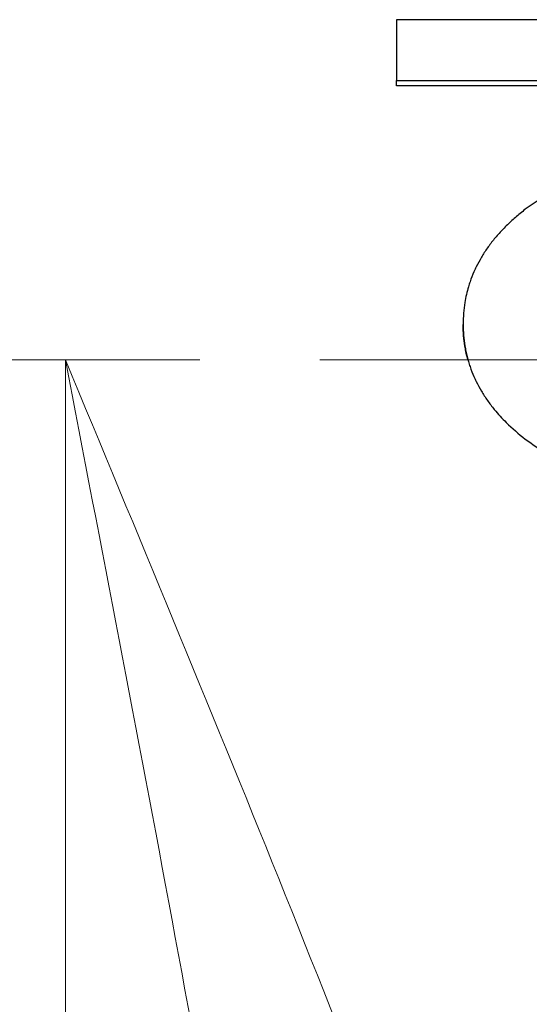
# Model space of a CAD drawing. Header units: millimetres. Extents: x 14 to 974, y 14 to 587.
# Tile 10 of 45: x 108.67 to 111.68, y 427.36 to 433.17. Entities that reach past the tile are written whole.
import ezdxf

# ---------------------------------------------------------------- set-up
doc = ezdxf.new("R2010")
doc.units = ezdxf.units.MM
doc.linetypes.add('CENTER', pattern=[50.8, 31.75, -6.35, 6.35, -6.35])
doc.linetypes.add('CHAIN', pattern=[0.3543, 0.2362, -0.0295, 0.0591, -0.0295])
doc.layers.add('외형선(ISO)', color=7, linetype='Continuous', lineweight=25)
doc.layers.add('좁은 외형선(ISO)', color=7, linetype='Continuous', lineweight=18)
doc.layers.add('중심선(ISO)', color=1, linetype='CENTER', lineweight=5, true_color=0xff0000)

msp = doc.modelspace()

# ---------------------------------------------------------------- linework, layer by layer
at = {"layer": '외형선(ISO)'}
for p, q in [((110.895, 432.777), (110.895, 432.8093)), ((114.6602, 432.777), (110.895, 432.777))]:
    msp.add_line(p, q, dxfattribs=at)
for points in [[(114.6602, 433.1682), (113.4051, 433.1682), (112.1501, 433.1682), (110.895, 433.1682)], [(110.895, 432.8093), (112.1501, 432.8093), (113.4051, 432.8093), (114.6602, 432.8093)], [(111.2885, 431.367), (111.2885, 431.3677), (111.2885, 431.3683), (111.2885, 431.369)]]:
    msp.add_open_spline(points, degree=3, dxfattribs=at)
for points, knots in [([(110.895, 433.1682), (110.895, 433.1583), (110.895, 433.1483), (110.895, 433.1383), (110.895, 433.1284), (110.895, 433.1184), (110.895, 433.1084), (110.895, 433.1034), (110.895, 433.0985), (110.895, 433.0935), (110.895, 433.0835), (110.895, 433.0735), (110.895, 433.0636), (110.895, 433.0586), (110.895, 433.0536), (110.895, 433.0486), (110.895, 433.0387), (110.895, 433.0287), (110.895, 433.0187), (110.895, 433.0137), (110.895, 433.0087), (110.895, 433.0038), (110.895, 432.9938), (110.895, 432.9838), (110.895, 432.9739), (110.895, 432.9689), (110.895, 432.9639), (110.895, 432.9589), (110.895, 432.9489), (110.895, 432.939), (110.895, 432.929), (110.895, 432.924), (110.895, 432.919), (110.895, 432.914), (110.895, 432.8991), (110.895, 432.8841), (110.895, 432.8691), (110.895, 432.8492), (110.895, 432.8293), (110.895, 432.8093)], [0, 0, 0, 0, 0.00293985, 0.00293985, 0.00293985, 0.00587969, 0.00587969, 0.00587969, 0.00734962, 0.00734962, 0.00734962, 0.01028946, 0.01028946, 0.01028946, 0.01175938, 0.01175938, 0.01175938, 0.01469923, 0.01469923, 0.01469923, 0.01616915, 0.01616915, 0.01616915, 0.019109, 0.019109, 0.019109, 0.02057892, 0.02057892, 0.02057892, 0.02351877, 0.02351877, 0.02351877, 0.02498869, 0.02498869, 0.02498869, 0.02939846, 0.02939846, 0.02939846, 0.03527815, 0.03527815, 0.03527815, 0.03527815]), ([(112.7606, 432.3464), (112.7222, 432.3464), (112.6844, 432.3457), (112.6472, 432.3443), (112.6101, 432.343), (112.5736, 432.3409), (112.5377, 432.3381), (112.5198, 432.3368), (112.502, 432.3352), (112.4844, 432.3335), (112.4492, 432.3301), (112.4146, 432.3259), (112.3806, 432.3211), (112.3637, 432.3187), (112.3469, 432.3161), (112.3302, 432.3134), (112.2969, 432.3079), (112.2643, 432.3017), (112.2323, 432.2948), (112.2163, 432.2913), (112.2004, 432.2877), (112.1847, 432.284), (112.1534, 432.2764), (112.1227, 432.2681), (112.0926, 432.2592), (112.0776, 432.2547), (112.0627, 432.2501), (112.048, 432.2452), (112.0185, 432.2356), (111.9897, 432.2253), (111.9616, 432.2143), (111.9475, 432.2088), (111.9336, 432.2031), (111.9199, 432.1972), (111.8786, 432.1797), (111.8388, 432.1606), (111.8005, 432.1399), (111.7493, 432.1124), (111.7008, 432.0821), (111.6548, 432.0491)], [0, 0, 0, 0, 0.083333, 0.083333, 0.083333, 0.166667, 0.166667, 0.166667, 0.208333, 0.208333, 0.208333, 0.291667, 0.291667, 0.291667, 0.333333, 0.333333, 0.333333, 0.416667, 0.416667, 0.416667, 0.458333, 0.458333, 0.458333, 0.541667, 0.541667, 0.541667, 0.583333, 0.583333, 0.583333, 0.666667, 0.666667, 0.666667, 0.708333, 0.708333, 0.708333, 0.833333, 0.833333, 0.833333, 1, 1, 1, 1]), ([(111.6548, 432.0491), (111.6345, 432.0333), (111.6149, 432.0173), (111.5963, 432.0011), (111.5776, 431.9848), (111.5598, 431.9683), (111.5429, 431.9515), (111.5344, 431.9431), (111.5261, 431.9346), (111.5181, 431.9261), (111.5019, 431.9091), (111.4867, 431.8918), (111.4723, 431.8743), (111.4651, 431.8655), (111.4581, 431.8566), (111.4513, 431.8477), (111.4377, 431.8299), (111.425, 431.8119), (111.4131, 431.7935), (111.4072, 431.7844), (111.4015, 431.7752), (111.3959, 431.7659), (111.3849, 431.7473), (111.3747, 431.7285), (111.3654, 431.7094), (111.3608, 431.6998), (111.3563, 431.6902), (111.3521, 431.6805), (111.3436, 431.6612), (111.3359, 431.6416), (111.3292, 431.6217), (111.3258, 431.6118), (111.3226, 431.6018), (111.3196, 431.5918), (111.3107, 431.5616), (111.3037, 431.5308), (111.2986, 431.4995), (111.2918, 431.4577), (111.2885, 431.4149), (111.2885, 431.3711)], [0, 0, 0, 0, 0.083333, 0.083333, 0.083333, 0.166667, 0.166667, 0.166667, 0.208333, 0.208333, 0.208333, 0.291667, 0.291667, 0.291667, 0.333333, 0.333333, 0.333333, 0.416667, 0.416667, 0.416667, 0.458333, 0.458333, 0.458333, 0.541667, 0.541667, 0.541667, 0.583333, 0.583333, 0.583333, 0.666667, 0.666667, 0.666667, 0.708333, 0.708333, 0.708333, 0.833333, 0.833333, 0.833333, 1, 1, 1, 1]), ([(111.2885, 431.3711), (111.2885, 431.3492), (111.2893, 431.3275), (111.291, 431.3061), (111.2927, 431.2847), (111.2952, 431.2636), (111.2986, 431.2427), (111.3003, 431.2323), (111.3022, 431.2219), (111.3044, 431.2116), (111.3086, 431.1909), (111.3137, 431.1706), (111.3196, 431.1504), (111.3226, 431.1404), (111.3258, 431.1304), (111.3292, 431.1205), (111.3359, 431.1006), (111.3436, 431.081), (111.3521, 431.0616), (111.3563, 431.052), (111.3608, 431.0423), (111.3654, 431.0328), (111.3747, 431.0137), (111.3849, 430.9949), (111.3959, 430.9763), (111.4015, 430.967), (111.4072, 430.9578), (111.4131, 430.9486), (111.425, 430.9303), (111.4377, 430.9122), (111.4513, 430.8944), (111.4581, 430.8855), (111.4651, 430.8767), (111.4723, 430.8679), (111.4939, 430.8416), (111.5174, 430.8158), (111.5429, 430.7906), (111.5768, 430.757), (111.6141, 430.7245), (111.6548, 430.693)], [0, 0, 0, 0, 0.083333, 0.083333, 0.083333, 0.166667, 0.166667, 0.166667, 0.208333, 0.208333, 0.208333, 0.291667, 0.291667, 0.291667, 0.333333, 0.333333, 0.333333, 0.416667, 0.416667, 0.416667, 0.458333, 0.458333, 0.458333, 0.541667, 0.541667, 0.541667, 0.583333, 0.583333, 0.583333, 0.666667, 0.666667, 0.666667, 0.708333, 0.708333, 0.708333, 0.833333, 0.833333, 0.833333, 1, 1, 1, 1]), ([(111.3169, 431.1601), (111.3121, 431.1767), (111.3079, 431.1935), (111.3044, 431.2106), (111.3022, 431.2207), (111.3003, 431.2308), (111.2986, 431.2411), (111.2952, 431.2616), (111.2927, 431.2823), (111.291, 431.3033), (111.2893, 431.3243), (111.2885, 431.3455), (111.2885, 431.367)], [-0.2784238, -0.2784238, -0.2784238, -0.2784238, -0.2083333, -0.2083333, -0.2083333, -0.1666667, -0.1666667, -0.1666667, -0.0833333, -0.0833333, -0.0833333, 0, 0, 0, 0]), ([(111.6548, 430.693), (111.6778, 430.6761), (111.7014, 430.6599), (111.7257, 430.6444), (111.75, 430.6289), (111.7749, 430.6141), (111.8005, 430.6), (111.8133, 430.5929), (111.8262, 430.586), (111.8393, 430.5794), (111.8655, 430.566), (111.8924, 430.5533), (111.9199, 430.5413), (111.9336, 430.5353), (111.9475, 430.5295), (111.9616, 430.5239), (111.9897, 430.5126), (112.0185, 430.502), (112.048, 430.4922), (112.0627, 430.4872), (112.0776, 430.4825), (112.0926, 430.4779), (112.1227, 430.4687), (112.1534, 430.4603), (112.1847, 430.4525), (112.2004, 430.4487), (112.2163, 430.445), (112.2323, 430.4414), (112.2643, 430.4344), (112.2969, 430.428), (112.3302, 430.4224), (112.3469, 430.4196), (112.3637, 430.417), (112.3806, 430.4145), (112.4315, 430.4071), (112.4839, 430.4013), (112.5377, 430.397), (112.6094, 430.3914), (112.6838, 430.3886), (112.7606, 430.3886)], [0, 0, 0, 0, 0.083333, 0.083333, 0.083333, 0.166667, 0.166667, 0.166667, 0.208333, 0.208333, 0.208333, 0.291667, 0.291667, 0.291667, 0.333333, 0.333333, 0.333333, 0.416667, 0.416667, 0.416667, 0.458333, 0.458333, 0.458333, 0.541667, 0.541667, 0.541667, 0.583333, 0.583333, 0.583333, 0.666667, 0.666667, 0.666667, 0.708333, 0.708333, 0.708333, 0.833333, 0.833333, 0.833333, 1, 1, 1, 1])]:
    msp.add_open_spline(points, degree=3, knots=knots, dxfattribs=at)
at = {"layer": '좁은 외형선(ISO)'}
for p, q in [((104.9425, 431.1601), (108.9425, 431.1601)), ((108.9425, 431.1601), (108.9425, 376.1601))]:
    msp.add_line(p, q, dxfattribs=at)
for points, knots in [([(112.9425, 418.0655), (112.9425, 418.997), (112.8021, 419.97), (112.2938, 422.2997), (111.8557, 423.6841), (111.0014, 426.0734), (110.6087, 427.0848), (109.7911, 429.1189), (109.3659, 430.1415), (108.9425, 431.1601)], [0, 0, 0, 0, 0.354294, 0.354294, 0.840832, 0.840832, 1.19259, 1.19259, 1.54621, 1.54621, 1.54621, 1.54621]), ([(108.9425, 431.1601), (109.1542, 430.06), (109.3668, 428.9556), (109.7756, 426.7588), (109.9719, 425.6664), (110.3991, 423.086), (110.6181, 421.5908), (110.8723, 419.0748), (110.9425, 418.0239), (110.9425, 417.0179)], [-1.54621, -1.54621, -1.54621, -1.54621, -1.19259, -1.19259, -0.840832, -0.840832, -0.354294, -0.354294, 0, 0, 0, 0])]:
    msp.add_open_spline(points, degree=3, knots=knots, dxfattribs=at)
at = {"layer": '중심선(ISO)', "linetype": 'CHAIN', "ltscale": 23.990969}
msp.add_line((93.4425, 431.1601), (166.2747, 431.1601), dxfattribs=at)

doc.saveas('drawing.dxf')
